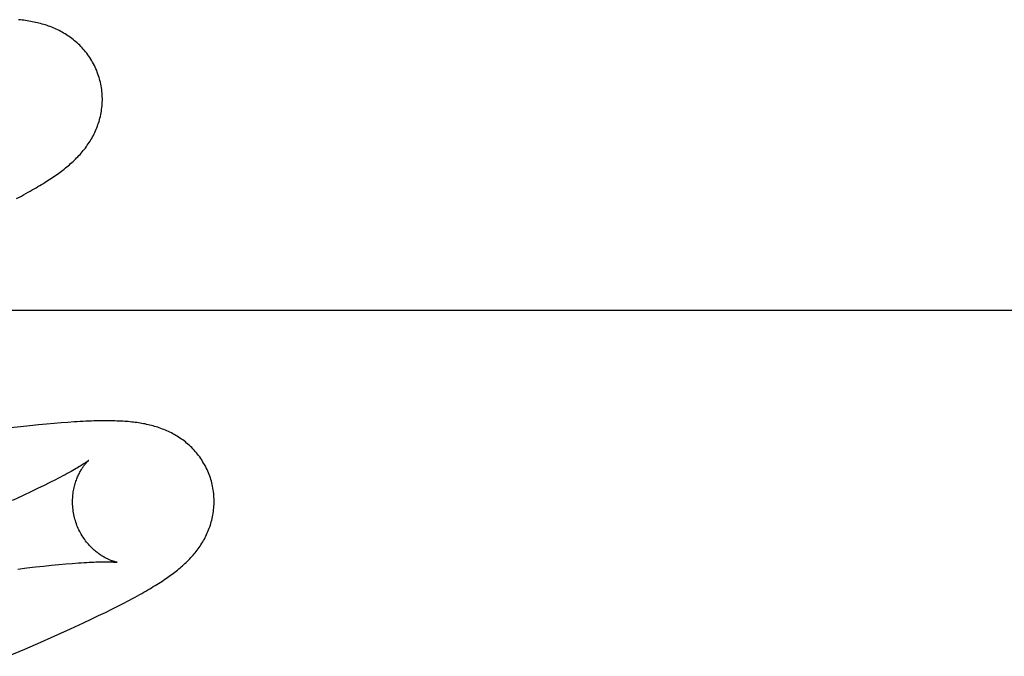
# Model space of a CAD drawing. Header units: inches. Extents: x 0 to 291, y 0 to 188.
# Tile 65 of 94: x 61.6992 to 61.8383, y 97.1594 to 97.2493. Entities that reach past the tile are written whole.
import ezdxf

# ---------------------------------------------------------------- set-up
doc = ezdxf.new("R2010")
doc.units = ezdxf.units.IN
doc.header["$LTSCALE"] = 16.01262
doc.header["$MEASUREMENT"] = 0
doc.linetypes.add('HIDDEN', pattern=[0.2, 0.1, -0.1])
doc.layers.add('DEFAULT_2', color=8, linetype='HIDDEN')

msp = doc.modelspace()

# ---------------------------------------------------------------- linework, layer by layer
at = {"layer": 'DEFAULT_2', "color": 8, "linetype": 'HIDDEN'}
for p, q in [((61.69875, 97.22407), (61.69943, 97.22443)), ((62.04787, 97.20827), (61.57287, 97.20827)), ((61.69931, 97.19185), (61.6979, 97.19169)), ((61.70062, 97.19199), (61.69931, 97.19185)), ((61.70184, 97.19212), (61.70062, 97.19199)), ((61.70298, 97.19223), (61.70184, 97.19212)), ((61.70405, 97.19232), (61.70298, 97.19223)), ((61.70505, 97.1924), (61.70405, 97.19232)), ((61.70599, 97.19247), (61.70505, 97.1924)), ((61.70424, 97.18436), (61.70346, 97.18397)), ((61.70173, 97.18312), (61.70078, 97.18266)), ((61.70263, 97.18355), (61.70173, 97.18312)), ((61.70346, 97.18397), (61.70263, 97.18355)), ((61.70078, 97.18266), (61.69977, 97.18219)), ((61.69892, 97.17176), (61.70019, 97.17192)), ((61.70019, 97.17192), (61.70141, 97.17206)), ((61.70141, 97.17206), (61.70257, 97.17218)), ((61.70257, 97.17218), (61.70368, 97.1723)), ((61.70368, 97.1723), (61.70472, 97.1724)), ((61.70472, 97.1724), (61.70571, 97.17249)), ((61.70571, 97.17249), (61.70663, 97.17256)), ((61.71453, 97.16728), (61.71521, 97.16764)), ((61.71221, 97.16608), (61.71304, 97.1665)), ((61.71304, 97.1665), (61.71381, 97.1669)), ((61.71381, 97.1669), (61.71453, 97.16728)), ((61.70931, 97.16468), (61.71035, 97.16518)), ((61.71035, 97.16518), (61.71131, 97.16564)), ((61.71131, 97.16564), (61.71221, 97.16608)), ((61.70819, 97.16415), (61.70931, 97.16468)), ((61.70218, 97.16144), (61.70364, 97.16208)), ((61.70364, 97.16208), (61.70503, 97.16271)), ((61.70503, 97.16271), (61.70635, 97.1633)), ((61.6999, 97.16045), (61.70218, 97.16144)), ((61.69754, 97.15944), (61.6999, 97.16045))]:
    msp.add_line(p, q, dxfattribs=at)
for points in [[(61.71048, 97.24096), (61.71042, 97.24117), (61.71034, 97.24142), (61.71025, 97.24166), (61.71016, 97.24191), (61.71007, 97.24215), (61.70997, 97.24239), (61.70986, 97.24263), (61.70975, 97.24286), (61.70963, 97.24309), (61.7095, 97.24332), (61.70938, 97.24354), (61.70924, 97.24376), (61.7091, 97.24397), (61.70896, 97.24418), (61.70881, 97.24439), (61.70866, 97.24459), (61.70851, 97.24479), (61.70835, 97.24498), (61.70818, 97.24517), (61.70802, 97.24536), (61.70785, 97.24554), (61.70768, 97.24571), (61.7075, 97.24588), (61.70732, 97.24605), (61.70714, 97.24621), (61.70696, 97.24636), (61.70677, 97.24651), (61.70658, 97.24666), (61.70639, 97.2468), (61.7062, 97.24694), (61.706, 97.24707), (61.70581, 97.2472), (61.7056, 97.24733), (61.7054, 97.24745), (61.70519, 97.24757), (61.70499, 97.24768), (61.70478, 97.24779), (61.70457, 97.24789), (61.70436, 97.24799), (61.70415, 97.24809), (61.70393, 97.24818), (61.70372, 97.24827), (61.7035, 97.24835), (61.70328, 97.24843), (61.70306, 97.24851), (61.70283, 97.24858), (61.70261, 97.24865), (61.70238, 97.24872), (61.70215, 97.24878), (61.70192, 97.24884), (61.70169, 97.2489), (61.70145, 97.24895), (61.70122, 97.249), (61.70098, 97.24905), (61.70075, 97.24909), (61.70051, 97.24914), (61.70027, 97.24917), (61.70003, 97.24921), (61.69979, 97.24924), (61.69954, 97.24927), (61.6993, 97.2493), (61.69904, 97.24933)], [(61.69943, 97.22443), (61.69975, 97.22461), (61.70007, 97.22478), (61.70038, 97.22496), (61.70067, 97.22512), (61.70096, 97.22529), (61.70125, 97.22545), (61.70152, 97.22561), (61.70178, 97.22576), (61.70204, 97.22592), (61.7023, 97.22607), (61.70254, 97.22622), (61.70278, 97.22637), (61.70301, 97.22652), (61.70324, 97.22666), (61.70347, 97.22681), (61.70368, 97.22695), (61.7039, 97.2271), (61.70411, 97.22724), (61.70431, 97.22738), (61.70452, 97.22753), (61.70471, 97.22767), (61.70491, 97.22781), (61.7051, 97.22795), (61.70529, 97.2281), (61.70548, 97.22824), (61.70566, 97.22839), (61.70585, 97.22854), (61.70603, 97.22869), (61.70621, 97.22884), (61.70638, 97.229), (61.70656, 97.22915), (61.70673, 97.22931), (61.7069, 97.22947), (61.70707, 97.22964), (61.70724, 97.2298), (61.7074, 97.22997), (61.70756, 97.23014), (61.70772, 97.23031), (61.70788, 97.23049), (61.70803, 97.23067), (61.70818, 97.23085), (61.70833, 97.23103), (61.70847, 97.23121), (61.70861, 97.2314), (61.70874, 97.23159), (61.70887, 97.23178), (61.709, 97.23197), (61.70913, 97.23217), (61.70925, 97.23237), (61.70937, 97.23257), (61.70948, 97.23278), (61.7096, 97.23299), (61.7097, 97.2332), (61.70981, 97.23341), (61.7099, 97.23363), (61.71, 97.23385), (61.71009, 97.23407), (61.71017, 97.23429), (61.71025, 97.23451), (61.71033, 97.23474), (61.7104, 97.23497), (61.71047, 97.2352), (61.71053, 97.23544), (61.71059, 97.23568), (61.71064, 97.23592), (61.71069, 97.23616), (61.71073, 97.23641), (61.71077, 97.23666), (61.7108, 97.23691), (61.71083, 97.23716), (61.71084, 97.23741), (61.71086, 97.23767), (61.71087, 97.23792), (61.71087, 97.23818), (61.71086, 97.23844), (61.71085, 97.2387), (61.71083, 97.23895), (61.71081, 97.23921), (61.71078, 97.23947), (61.71074, 97.23973), (61.7107, 97.23998), (61.71065, 97.24024), (61.7106, 97.24049), (61.71053, 97.24075), (61.71048, 97.24096)], [(61.72627, 97.18417), (61.72621, 97.18438), (61.72613, 97.18462), (61.72605, 97.18487), (61.72596, 97.18511), (61.72586, 97.18535), (61.72576, 97.18559), (61.72566, 97.18582), (61.72554, 97.18605), (61.72543, 97.18628), (61.7253, 97.18651), (61.72518, 97.18673), (61.72504, 97.18695), (61.72491, 97.18716), (61.72476, 97.18737), (61.72462, 97.18758), (61.72447, 97.18778), (61.72431, 97.18798), (61.72416, 97.18817), (61.724, 97.18836), (61.72383, 97.18854), (61.72366, 97.18872), (61.72349, 97.1889), (61.72332, 97.18907), (61.72314, 97.18923), (61.72296, 97.18939), (61.72278, 97.18955), (61.7226, 97.1897), (61.72241, 97.18984), (61.72222, 97.18998), (61.72203, 97.19012), (61.72183, 97.19026), (61.72164, 97.19038), (61.72144, 97.19051), (61.72124, 97.19063), (61.72103, 97.19075), (61.72083, 97.19086), (61.72062, 97.19097), (61.72041, 97.19108), (61.72021, 97.19117), (61.72, 97.19127), (61.71978, 97.19136), (61.71957, 97.19145), (61.71936, 97.19153), (61.71914, 97.19162), (61.71892, 97.19169), (61.7187, 97.19177), (61.71848, 97.19184), (61.71826, 97.1919), (61.71803, 97.19197), (61.71781, 97.19203), (61.71758, 97.19208), (61.71735, 97.19214), (61.71713, 97.19219), (61.7169, 97.19224), (61.71667, 97.19228), (61.71644, 97.19232), (61.71621, 97.19236), (61.71598, 97.1924), (61.71575, 97.19243), (61.71551, 97.19246), (61.71527, 97.19249), (61.71503, 97.19252), (61.71479, 97.19254), (61.71454, 97.19257), (61.71429, 97.19259), (61.71403, 97.19261), (61.71377, 97.19262), (61.7135, 97.19264), (61.71322, 97.19265), (61.71294, 97.19266), (61.71265, 97.19267), (61.71235, 97.19268), (61.71204, 97.19269), (61.71173, 97.19269), (61.71141, 97.19269), (61.71108, 97.19269), (61.71075, 97.19269), (61.7104, 97.19268), (61.71005, 97.19268), (61.70969, 97.19267), (61.70932, 97.19265), (61.70894, 97.19264), (61.70855, 97.19262), (61.70815, 97.19261), (61.70774, 97.19258), (61.70732, 97.19256), (61.70689, 97.19253), (61.70599, 97.19247)], [(61.70895, 97.1871), (61.70894, 97.1871), (61.70893, 97.18708), (61.7089, 97.18707), (61.70887, 97.18704), (61.70883, 97.18701), (61.70879, 97.18698), (61.70873, 97.18694), (61.70866, 97.18689), (61.70859, 97.18684), (61.7085, 97.18678), (61.7084, 97.18671), (61.70829, 97.18664), (61.70817, 97.18656), (61.70803, 97.18647), (61.70789, 97.18638), (61.70773, 97.18628), (61.70755, 97.18618), (61.70736, 97.18606), (61.70716, 97.18594), (61.70694, 97.18582), (61.70671, 97.18568), (61.70645, 97.18554), (61.70619, 97.18539), (61.7059, 97.18524), (61.7056, 97.18508), (61.70529, 97.18491), (61.70495, 97.18473), (61.7046, 97.18455), (61.70424, 97.18436)], [(61.707, 97.17881), (61.70695, 97.17901), (61.70689, 97.17924), (61.70684, 97.17948), (61.7068, 97.17971), (61.70676, 97.17995), (61.70673, 97.18018), (61.7067, 97.18042), (61.70669, 97.18065), (61.70667, 97.18088), (61.70667, 97.18111), (61.70666, 97.18134), (61.70667, 97.18157), (61.70668, 97.18179), (61.7067, 97.18201), (61.70672, 97.18223), (61.70674, 97.18244), (61.70677, 97.18265), (61.70681, 97.18286), (61.70684, 97.18306), (61.70689, 97.18325), (61.70693, 97.18344), (61.70698, 97.18363), (61.70703, 97.18381), (61.70709, 97.18399), (61.70714, 97.18416), (61.7072, 97.18432), (61.70726, 97.18448), (61.70732, 97.18463), (61.70738, 97.18478), (61.70745, 97.18493), (61.70751, 97.18507), (61.70758, 97.1852), (61.70764, 97.18533), (61.70771, 97.18545), (61.70778, 97.18557), (61.70784, 97.18569), (61.70791, 97.1858), (61.70798, 97.1859), (61.70804, 97.18601), (61.70811, 97.1861), (61.70817, 97.1862), (61.70823, 97.18628), (61.70829, 97.18637), (61.70836, 97.18645), (61.70842, 97.18652), (61.70847, 97.1866), (61.70853, 97.18666), (61.70858, 97.18673), (61.70863, 97.18678), (61.70868, 97.18684), (61.70873, 97.18689), (61.70877, 97.18693), (61.70881, 97.18697), (61.70884, 97.187), (61.70887, 97.18703), (61.7089, 97.18706), (61.70892, 97.18708), (61.70894, 97.18709), (61.70895, 97.1871), (61.70895, 97.1871)], [(61.71521, 97.16764), (61.71553, 97.16781), (61.71585, 97.16799), (61.71615, 97.16815), (61.71645, 97.16832), (61.71674, 97.16849), (61.71702, 97.16865), (61.71729, 97.16881), (61.71756, 97.16896), (61.71782, 97.16912), (61.71807, 97.16927), (61.71832, 97.16942), (61.71856, 97.16957), (61.7188, 97.16972), (61.71903, 97.16987), (61.71926, 97.17002), (61.71948, 97.17016), (61.71969, 97.17031), (61.71991, 97.17045), (61.72011, 97.1706), (61.72032, 97.17074), (61.72052, 97.17089), (61.72072, 97.17103), (61.72091, 97.17118), (61.7211, 97.17132), (61.72129, 97.17147), (61.72148, 97.17162), (61.72166, 97.17177), (61.72184, 97.17192), (61.72202, 97.17207), (61.7222, 97.17222), (61.72237, 97.17238), (61.72254, 97.17254), (61.72271, 97.1727), (61.72288, 97.17286), (61.72305, 97.17303), (61.72321, 97.1732), (61.72337, 97.17337), (61.72353, 97.17354), (61.72368, 97.17371), (61.72383, 97.17389), (61.72398, 97.17407), (61.72413, 97.17425), (61.72427, 97.17444), (61.72441, 97.17462), (61.72454, 97.17481), (61.72467, 97.175), (61.7248, 97.17519), (61.72493, 97.17539), (61.72505, 97.17559), (61.72517, 97.17579), (61.72528, 97.176), (61.72539, 97.17621), (61.7255, 97.17642), (61.7256, 97.17663), (61.7257, 97.17685), (61.72579, 97.17707), (61.72588, 97.17729), (61.72597, 97.17751), (61.72605, 97.17773), (61.72613, 97.17796), (61.7262, 97.17819), (61.72626, 97.17842), (61.72633, 97.17866), (61.72638, 97.1789), (61.72644, 97.17914), (61.72648, 97.17938), (61.72653, 97.17963), (61.72656, 97.17988), (61.72659, 97.18012), (61.72662, 97.18038), (61.72664, 97.18063), (61.72665, 97.18088), (61.72666, 97.18114), (61.72666, 97.18139), (61.72665, 97.18165), (61.72664, 97.18191), (61.72662, 97.18217), (61.7266, 97.18242), (61.72657, 97.18268), (61.72653, 97.18294), (61.72649, 97.18319), (61.72644, 97.18345), (61.72639, 97.1837), (61.72632, 97.18395), (61.72627, 97.18417)], [(61.69977, 97.18219), (61.6987, 97.18169), (61.69815, 97.18144)], [(61.71295, 97.17271), (61.71294, 97.17271), (61.71293, 97.17271), (61.7129, 97.17272), (61.71287, 97.17272), (61.71284, 97.17273), (61.71279, 97.17274), (61.71275, 97.17275), (61.71269, 97.17277), (61.71263, 97.17279), (61.71257, 97.1728), (61.7125, 97.17283), (61.71242, 97.17285), (61.71234, 97.17288), (61.71226, 97.1729), (61.71217, 97.17294), (61.71208, 97.17297), (61.71199, 97.17301), (61.71189, 97.17305), (61.71179, 97.17309), (61.71169, 97.17314), (61.71159, 97.17319), (61.71148, 97.17324), (61.71137, 97.1733), (61.71125, 97.17336), (61.71114, 97.17343), (61.71102, 97.17349), (61.7109, 97.17357), (61.71077, 97.17364), (61.71065, 97.17373), (61.71052, 97.17381), (61.71039, 97.1739), (61.71026, 97.174), (61.71013, 97.1741), (61.71, 97.1742), (61.70987, 97.17431), (61.70973, 97.17443), (61.70959, 97.17455), (61.70946, 97.17468), (61.70932, 97.17482), (61.70918, 97.17496), (61.70905, 97.1751), (61.70891, 97.17525), (61.70878, 97.17541), (61.70864, 97.17557), (61.70851, 97.17574), (61.70838, 97.17592), (61.70826, 97.1761), (61.70814, 97.17628), (61.70802, 97.17647), (61.7079, 97.17667), (61.70779, 97.17687), (61.70768, 97.17707), (61.70757, 97.17728), (61.70747, 97.17749), (61.70738, 97.17771), (61.70729, 97.17793), (61.70721, 97.17815), (61.70713, 97.17838), (61.70706, 97.17861), (61.707, 97.17881)], [(61.70663, 97.17256), (61.7075, 97.17263), (61.7079, 97.17265), (61.7083, 97.17268), (61.70867, 97.1727), (61.70902, 97.17272), (61.70935, 97.17273), (61.70966, 97.17275), (61.70995, 97.17276), (61.71023, 97.17277), (61.71048, 97.17277), (61.71072, 97.17278), (61.71094, 97.17278), (61.71115, 97.17278), (61.71135, 97.17278), (61.71153, 97.17278), (61.71169, 97.17278), (61.71185, 97.17278), (61.71199, 97.17277), (61.71213, 97.17277), (61.71225, 97.17276), (61.71236, 97.17276), (61.71246, 97.17275), (61.71255, 97.17275), (61.71263, 97.17274), (61.7127, 97.17274), (61.71276, 97.17273), (61.71281, 97.17273), (61.71285, 97.17272), (61.71289, 97.17272), (61.71292, 97.17271), (61.71294, 97.17271), (61.71295, 97.17271), (61.71295, 97.17271)], [(61.70635, 97.1633), (61.70698, 97.16359), (61.70819, 97.16415)]]:
    msp.add_lwpolyline(points, dxfattribs=at)

doc.saveas('drawing.dxf')
